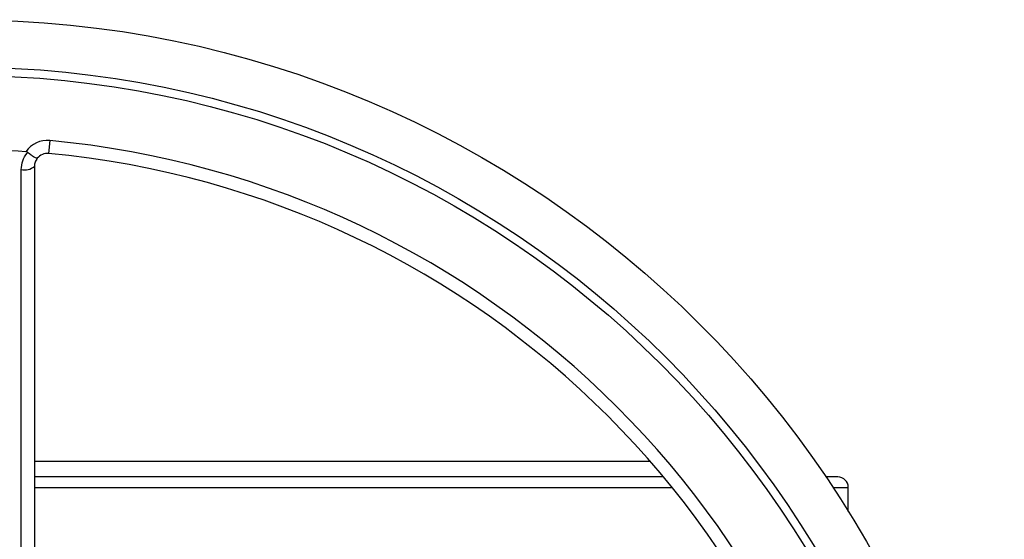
# Model space of a CAD drawing. Header units: millimetres. Extents: x 3 to 2091, y -59 to 1557.
# Tile 17 of 71: x 927 to 1117, y 241 to 341. Entities that reach past the tile are written whole.
import ezdxf

# ---------------------------------------------------------------- set-up
doc = ezdxf.new("R2010")
doc.units = ezdxf.units.MM

msp = doc.modelspace()

# ---------------------------------------------------------------- linework, layer by layer
at = {"color": 7, "linetype": 'Continuous', "lineweight": 25}
for p, q in [((933.02, 317.43), (932.79, 314.95)), ((1048.47, 255.7), (930.08, 255.7)), ((1086.56, 246.06), (1086.56, 250.7))]:
    msp.add_line(p, q, dxfattribs=at)
at = {"color": 8, "linetype": 'Continuous', "lineweight": 25}
for p, q in [((930.06, 250.7), (1052.67, 250.7)), ((1083.59, 250.7), (1086.56, 250.7))]:
    msp.add_line(p, q, dxfattribs=at)
at = {"color": 7, "linetype": 'Continuous', "lineweight": 25}
for radius in [200, 190.88, 189.27]:
    msp.add_circle((916.56, 140.7), radius, dxfattribs=at)
for centre, radius, start, end in [((932.56, 312.46), 5, 84.678, 145.3945), ((916.56, 140.7), 177.5, 5.322, 84.678), ((916.56, 140.7), 175, 86.1059, 93.8941), ((932.56, 312.46), 2.5, 84.678, 141.0132), ((916.56, 140.7), 175, 5.322, 84.678), ((928.12, 314.89), 3.11, 258.7848, 308.4556), ((1084.56, 250.7), 2, 0, 90)]:
    msp.add_arc(centre, radius, start, end, dxfattribs=at)
for points, knots in [([(927.52, 311.84), (927.58, 312.42), (927.69, 313.57), (928.34, 314.64), (928.76, 315.12), (928.8, 315.17)], [0, 0, 0, 0, 0.474781, 0.949798, 1, 1, 1, 1]), ([(928.8, 315.17), (928.74, 315.21), (928.63, 315.28), (928.5, 315.29), (928.44, 315.3)], [0, 0, 0, 0, 0.549285, 1, 1, 1, 1]), ([(928.8, 315.17), (929.01, 315), (929.45, 314.67), (930.01, 314.29), (930.42, 314.05), (930.58, 314.01), (930.61, 314.02), (930.62, 314.03), (930.62, 314.03)], [0, 0, 0, 0, 0.234716, 0.46944, 0.704158, 0.940579, 0.995371, 1, 1, 1, 1]), ([(930.62, 314.03), (930.46, 313.8), (930.13, 313.31), (930.08, 312.75), (930.06, 312.46)], [0, 0, 0, 0, 0.4860563, 1, 1, 1, 1]), ([(930.06, 312.46), (930.06, 304.1), (930.06, 287.38), (930.06, 261.91), (930.06, 236.2), (930.06, 213), (930.06, 192.46), (930.06, 180.56), (930.06, 174.62)], [0, 0, 0, 0, 0.1851478, 0.3702956, 0.5570525, 0.74381, 0.8718427, 1, 1, 1, 1]), ([(927.56, 174.61), (927.55, 180.53), (927.54, 192.37), (927.53, 213.11), (927.53, 234.24), (927.52, 255.68), (927.52, 274.5), (927.52, 293.25), (927.52, 305.64), (927.52, 311.84)], [0, 0, 0, 0, 0.128045, 0.256212, 0.4493, 0.586649, 0.723997, 0.861999, 1, 1, 1, 1]), ([(1050.85, 252.7), (1050.75, 252.7), (1048.43, 252.7), (1043.31, 252.7), (1035.46, 252.7), (1026.98, 252.7), (1018, 252.7), (1008.6, 252.7), (998.83, 252.7), (988.77, 252.7), (977.84, 252.7), (966.08, 252.7), (953.56, 252.7), (941.55, 252.7), (933.7, 252.7), (930.06, 252.7)], [0, 0, 0, 0, 0.003718, 0.085063, 0.166602, 0.248138, 0.329482, 0.410588, 0.490836, 0.570485, 0.649488, 0.742356, 0.833513, 0.922792, 1, 1, 1, 1]), ([(1084.56, 252.7), (1084.46, 252.7), (1084.27, 252.7), (1083.37, 252.7), (1082.38, 252.7), (1082.17, 252.7)], [0, 0, 0, 0, 0.434519, 0.880065, 1, 1, 1, 1])]:
    msp.add_open_spline(points, degree=3, knots=knots, dxfattribs=at)

doc.saveas('drawing.dxf')
